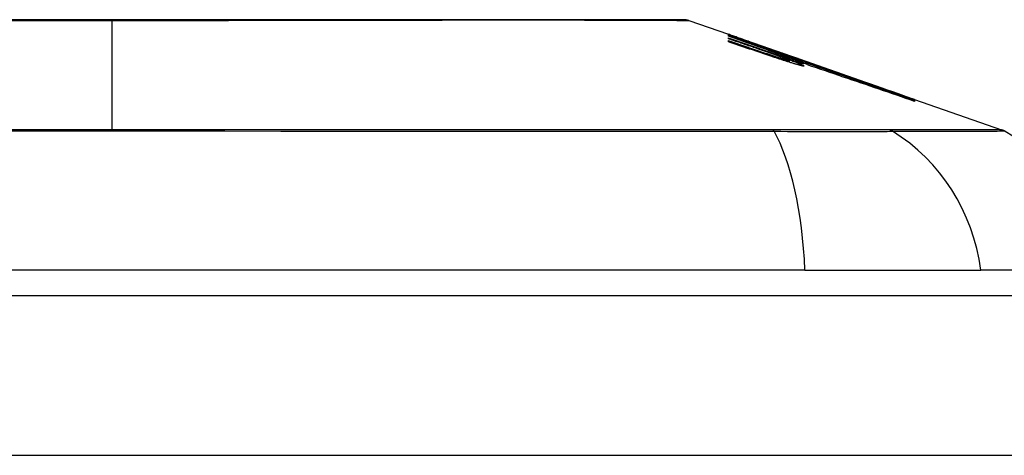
# Model space of a CAD drawing. Header units: inches. Extents: x 17 to 570, y 51 to 268.
# Tile 217 of 256: x 81.265 to 81.874, y 267.286 to 267.555. Entities that reach past the tile are written whole.
import ezdxf

# ---------------------------------------------------------------- set-up
doc = ezdxf.new("R2010")
doc.units = ezdxf.units.IN
doc.header["$MEASUREMENT"] = 0
doc.layers.add('Visible Edges(ANSI)', color=7, linetype='Continuous', lineweight=25)
doc.layers.add('Visible Tangent Edges(ANSI)', color=7, linetype='Continuous', lineweight=25)

msp = doc.modelspace()

# ---------------------------------------------------------------- linework, layer by layer
at = {"layer": 'Visible Edges(ANSI)'}
for p, q in [((81.67884, 267.55499), (81.70329, 267.54643)), ((81.70329, 267.54641), (81.70329, 267.54643)), ((81.70329, 267.54577), (81.70329, 267.54613)), ((81.70329, 267.54513), (81.70329, 267.54557)), ((81.72204, 267.5386), (81.70329, 267.54513)), ((81.70329, 267.54362), (81.70329, 267.54427)), ((81.70981, 267.54415), (81.75116, 267.52967)), ((81.70329, 267.54165), (81.70329, 267.54247)), ((81.71954, 267.54059), (81.71954, 267.54061)), ((81.71954, 267.54059), (81.71954, 267.54036)), ((81.72654, 267.53822), (81.72654, 267.538)), ((81.73348, 267.53569), (81.73348, 267.53566)), ((81.73348, 267.53566), (81.73348, 267.53545)), ((81.73854, 267.53156), (81.73854, 267.53131)), ((81.74879, 267.52933), (81.74079, 267.53209)), ((81.74079, 267.53209), (81.74079, 267.532)), ((81.74079, 267.532), (81.74079, 267.53169)), ((81.74092, 267.53159), (81.74092, 267.53078)), ((81.74092, 267.53018), (81.74092, 267.52915)), ((81.74604, 267.53017), (81.75116, 267.52841)), ((81.74879, 267.5305), (81.74879, 267.53042)), ((81.74879, 267.53013), (81.74879, 267.52979)), ((81.74879, 267.52965), (81.74879, 267.52933)), ((81.75116, 267.52957), (81.75116, 267.52967)), ((81.75116, 267.52967), (81.81749, 267.50646)), ((81.75116, 267.52957), (81.75116, 267.52949)), ((81.75116, 267.52887), (81.75116, 267.52933)), ((81.75116, 267.52841), (81.75116, 267.52876)), ((81.75116, 267.52841), (81.75116, 267.52812)), ((81.75229, 267.52745), (81.75229, 267.52743)), ((81.81749, 267.50646), (81.81749, 267.50634)), ((81.81854, 267.50609), (81.81854, 267.50597)), ((81.81854, 267.50609), (81.87238, 267.48725)), ((81.81854, 267.50594), (81.81854, 267.50556)), ((81.81854, 267.50548), (81.81854, 267.50485)), ((81.75072, 267.40034), (80.89334, 267.40034)), ((81.75072, 267.40034), (81.85951, 267.40034)), ((81.93227, 267.40034), (81.85951, 267.40034)), ((77.17103, 267.38459), (136.77603, 267.38459))]:
    msp.add_line(p, q, dxfattribs=at)
at = {"layer": 'Visible Edges(ANSI)', "flags": 128}
for points in [[(81.67723, 267.55526), (81.6768, 267.55526), (81.67551, 267.55527), (81.67338, 267.55527), (81.67041, 267.55528), (81.66661, 267.55529), (81.66197, 267.55531), (81.65649, 267.55532), (81.6502, 267.55533), (81.64311, 267.55535), (81.63525, 267.55537), (81.62665, 267.55538), (81.61735, 267.5554), (81.60736, 267.55542), (81.59667, 267.55543), (81.58532, 267.55545), (81.57334, 267.55545), (81.56075, 267.55545), (81.54758, 267.55543), (81.53387, 267.55542), (81.51967, 267.5554), (81.50496, 267.55538), (81.48978, 267.55537), (81.47419, 267.55535), (81.45824, 267.55533), (81.44199, 267.55532), (81.4255, 267.55531), (81.40874, 267.55529), (81.39173, 267.55528), (81.37454, 267.55527), (81.35723, 267.55527), (81.33985, 267.55526), (81.32248, 267.55526), (81.30509, 267.55526), (81.28769, 267.55527), (81.27033, 267.55527), (81.25307, 267.55528)], [(81.70329, 267.54642), (81.70426, 267.54608), (81.70523, 267.54574), (81.7062, 267.54541), (81.70718, 267.54507), (81.70815, 267.54473), (81.70912, 267.54439), (81.71009, 267.54405), (81.71107, 267.54371), (81.71204, 267.54337), (81.71301, 267.54302), (81.71399, 267.54268), (81.71496, 267.54234), (81.71593, 267.54199), (81.7169, 267.54165), (81.71787, 267.54131), (81.71884, 267.54096), (81.71981, 267.54062), (81.72077, 267.54028), (81.72174, 267.53993), (81.7227, 267.53959), (81.72366, 267.53925), (81.72462, 267.5389), (81.72558, 267.53856), (81.72654, 267.53822)], [(81.71954, 267.54061), (81.71887, 267.54085), (81.7182, 267.5411), (81.71752, 267.54134), (81.71685, 267.54158), (81.71617, 267.54182), (81.7155, 267.54206), (81.71482, 267.5423), (81.71415, 267.54254), (81.71347, 267.54279), (81.71279, 267.54303), (81.71211, 267.54327), (81.71144, 267.54351), (81.71076, 267.54375), (81.71008, 267.54399), (81.7094, 267.54424), (81.70872, 267.54448), (81.70804, 267.54472), (81.70736, 267.54496), (81.70668, 267.5452), (81.706, 267.54544), (81.70532, 267.54568), (81.70465, 267.54592), (81.70397, 267.54617), (81.70329, 267.54641)], [(81.70329, 267.54613), (81.70397, 267.5459), (81.70464, 267.54567), (81.70532, 267.54544), (81.706, 267.54521), (81.70668, 267.54498), (81.70736, 267.54475), (81.70803, 267.54452), (81.70871, 267.54429), (81.70939, 267.54406), (81.71007, 267.54383), (81.71075, 267.54359), (81.71142, 267.54336), (81.7121, 267.54313), (81.71278, 267.5429), (81.71346, 267.54267), (81.71413, 267.54244), (81.71481, 267.54221), (81.71549, 267.54197), (81.71616, 267.54174), (81.71684, 267.54151), (81.71751, 267.54128), (81.71819, 267.54105), (81.71886, 267.54082), (81.71954, 267.54059)], [(81.72669, 267.53795), (81.72572, 267.53827), (81.72475, 267.5386), (81.72378, 267.53893), (81.72281, 267.53926), (81.72184, 267.53958), (81.72087, 267.53991), (81.71989, 267.54024), (81.71892, 267.54057), (81.71794, 267.54089), (81.71697, 267.54122), (81.71599, 267.54155), (81.71501, 267.54187), (81.71404, 267.5422), (81.71306, 267.54253), (81.71208, 267.54285), (81.7111, 267.54318), (81.71013, 267.5435), (81.70915, 267.54383), (81.70817, 267.54415), (81.70719, 267.54448), (81.70622, 267.5448), (81.70524, 267.54513), (81.70426, 267.54545), (81.70329, 267.54577)], [(81.70329, 267.54557), (81.70518, 267.54491), (81.70707, 267.54425), (81.70897, 267.54359), (81.71086, 267.54292), (81.71276, 267.54226), (81.71466, 267.54159), (81.71655, 267.54093), (81.71845, 267.54026), (81.72035, 267.5396), (81.72225, 267.53893), (81.72415, 267.53827), (81.72605, 267.5376), (81.72795, 267.53694), (81.72985, 267.53627), (81.73175, 267.53561), (81.73365, 267.53495), (81.73554, 267.53428), (81.73744, 267.53362), (81.73933, 267.53295), (81.74123, 267.53229), (81.74312, 267.53163), (81.74501, 267.53097), (81.7469, 267.53031), (81.74879, 267.52965)], [(81.70329, 267.54427), (81.70449, 267.54386), (81.70568, 267.54344), (81.70688, 267.54303), (81.70808, 267.54262), (81.70928, 267.5422), (81.71047, 267.54179), (81.71167, 267.54138), (81.71287, 267.54096), (81.71407, 267.54055), (81.71527, 267.54014), (81.71647, 267.53972), (81.71767, 267.53931), (81.71887, 267.53889), (81.72007, 267.53848), (81.72127, 267.53807), (81.72247, 267.53765), (81.72366, 267.53724), (81.72486, 267.53683), (81.72606, 267.53641), (81.72726, 267.536), (81.72845, 267.53559), (81.72965, 267.53517), (81.73084, 267.53476), (81.73204, 267.53435)], [(81.72204, 267.5372), (81.72126, 267.53747), (81.72048, 267.53774), (81.7197, 267.53801), (81.71892, 267.53827), (81.71814, 267.53854), (81.71735, 267.53881), (81.71657, 267.53908), (81.71579, 267.53934), (81.71501, 267.53961), (81.71423, 267.53988), (81.71345, 267.54014), (81.71267, 267.54041), (81.71188, 267.54068), (81.7111, 267.54095), (81.71032, 267.54121), (81.70954, 267.54148), (81.70876, 267.54175), (81.70798, 267.54202), (81.70719, 267.54228), (81.70641, 267.54255), (81.70563, 267.54282), (81.70485, 267.54308), (81.70407, 267.54335), (81.70329, 267.54362)], [(81.70329, 267.54247), (81.70449, 267.54207), (81.70568, 267.54167), (81.70688, 267.54126), (81.70808, 267.54086), (81.70928, 267.54046), (81.71048, 267.54005), (81.71168, 267.53965), (81.71287, 267.53925), (81.71407, 267.53884), (81.71527, 267.53844), (81.71647, 267.53803), (81.71767, 267.53763), (81.71887, 267.53723), (81.72007, 267.53682), (81.72127, 267.53642), (81.72247, 267.53601), (81.72367, 267.53561), (81.72486, 267.5352), (81.72606, 267.5348), (81.72726, 267.5344), (81.72845, 267.53399), (81.72965, 267.53359), (81.73084, 267.53318), (81.73204, 267.53278)], [(81.73185, 267.53209), (81.73067, 267.53249), (81.72948, 267.53289), (81.72829, 267.53328), (81.7271, 267.53368), (81.72591, 267.53408), (81.72472, 267.53448), (81.72353, 267.53488), (81.72234, 267.53528), (81.72115, 267.53568), (81.71996, 267.53608), (81.71877, 267.53648), (81.71758, 267.53687), (81.71639, 267.53727), (81.7152, 267.53767), (81.714, 267.53807), (81.71281, 267.53847), (81.71162, 267.53887), (81.71043, 267.53926), (81.70924, 267.53966), (81.70805, 267.54006), (81.70686, 267.54046), (81.70567, 267.54085), (81.70448, 267.54125), (81.70329, 267.54165)], [(81.73607, 267.53359), (81.73553, 267.53378), (81.73499, 267.53398), (81.73444, 267.53418), (81.73389, 267.53439), (81.73333, 267.53459), (81.73277, 267.53479), (81.7322, 267.535), (81.73163, 267.5352), (81.73105, 267.53541), (81.73047, 267.53562), (81.72989, 267.53582), (81.72931, 267.53603), (81.72872, 267.53624), (81.72812, 267.53645), (81.72753, 267.53667), (81.72693, 267.53688), (81.72633, 267.53709), (81.72572, 267.53731), (81.72511, 267.53752), (81.7245, 267.53773), (81.72389, 267.53795), (81.72328, 267.53816), (81.72266, 267.53838), (81.72204, 267.5386)], [(81.73607, 267.53225), (81.73553, 267.53245), (81.73499, 267.53264), (81.73444, 267.53284), (81.73388, 267.53305), (81.73332, 267.53325), (81.73276, 267.53345), (81.73219, 267.53365), (81.73162, 267.53386), (81.73104, 267.53406), (81.73047, 267.53427), (81.72988, 267.53448), (81.7293, 267.53468), (81.72871, 267.53489), (81.72812, 267.5351), (81.72752, 267.53531), (81.72692, 267.53552), (81.72632, 267.53573), (81.72572, 267.53594), (81.72511, 267.53615), (81.7245, 267.53636), (81.72389, 267.53657), (81.72327, 267.53678), (81.72266, 267.53699), (81.72204, 267.5372)], [(81.72654, 267.53822), (81.72747, 267.5379), (81.72839, 267.53758), (81.72932, 267.53726), (81.73025, 267.53694), (81.73118, 267.53662), (81.73211, 267.5363), (81.73304, 267.53597), (81.73397, 267.53565), (81.7349, 267.53533), (81.73583, 267.53501), (81.73676, 267.53469), (81.73769, 267.53436), (81.73862, 267.53404), (81.73955, 267.53372), (81.74047, 267.5334), (81.7414, 267.53308), (81.74233, 267.53275), (81.74325, 267.53243), (81.74418, 267.53211), (81.7451, 267.53179), (81.74603, 267.53147), (81.74695, 267.53114), (81.74787, 267.53082), (81.74879, 267.5305)], [(81.74879, 267.52979), (81.74789, 267.53012), (81.74699, 267.53046), (81.74608, 267.53079), (81.74517, 267.53113), (81.74426, 267.53147), (81.74335, 267.53181), (81.74243, 267.53215), (81.74151, 267.53249), (81.74059, 267.53283), (81.73967, 267.53317), (81.73875, 267.53351), (81.73782, 267.53385), (81.73689, 267.53419), (81.73597, 267.53453), (81.73504, 267.53488), (81.73411, 267.53522), (81.73318, 267.53556), (81.73225, 267.5359), (81.73132, 267.53624), (81.7304, 267.53659), (81.72947, 267.53693), (81.72854, 267.53727), (81.72761, 267.53761), (81.72669, 267.53795)], [(81.74404, 267.52819), (81.74355, 267.52834), (81.74305, 267.52849), (81.74255, 267.52865), (81.74205, 267.5288), (81.74155, 267.52896), (81.74104, 267.52911), (81.74053, 267.52927), (81.74003, 267.52943), (81.73952, 267.52959), (81.73901, 267.52975), (81.73849, 267.52992), (81.73798, 267.53008), (81.73747, 267.53025), (81.73695, 267.53041), (81.73644, 267.53058), (81.73593, 267.53074), (81.73541, 267.53091), (81.7349, 267.53108), (81.73439, 267.53124), (81.73388, 267.53141), (81.73337, 267.53158), (81.73286, 267.53175), (81.73236, 267.53192), (81.73185, 267.53209)], [(81.73204, 267.53435), (81.73228, 267.53426), (81.73253, 267.53418), (81.73278, 267.53409), (81.73303, 267.53401), (81.73328, 267.53393), (81.73352, 267.53384), (81.73377, 267.53376), (81.73402, 267.53367), (81.73427, 267.53359), (81.73452, 267.53351), (81.73477, 267.53342), (81.73502, 267.53334), (81.73527, 267.53326), (81.73551, 267.53318), (81.73576, 267.5331), (81.736, 267.53302), (81.73625, 267.53294), (81.73649, 267.53286), (81.73673, 267.53278), (81.73697, 267.5327), (81.73721, 267.53263), (81.73745, 267.53255), (81.73768, 267.53247), (81.73791, 267.5324)], [(81.73204, 267.53278), (81.73228, 267.5327), (81.73253, 267.53261), (81.73278, 267.53253), (81.73303, 267.53245), (81.73327, 267.53237), (81.73352, 267.53228), (81.73377, 267.5322), (81.73402, 267.53212), (81.73427, 267.53204), (81.73452, 267.53196), (81.73477, 267.53188), (81.73502, 267.5318), (81.73527, 267.53172), (81.73551, 267.53164), (81.73576, 267.53156), (81.736, 267.53149), (81.73625, 267.53141), (81.73649, 267.53133), (81.73673, 267.53126), (81.73697, 267.53118), (81.73721, 267.53111), (81.73745, 267.53104), (81.73768, 267.53097), (81.73791, 267.5309)], [(81.74879, 267.53042), (81.74815, 267.53064), (81.74752, 267.53086), (81.74688, 267.53108), (81.74624, 267.5313), (81.74561, 267.53152), (81.74497, 267.53174), (81.74433, 267.53196), (81.74369, 267.53218), (81.74305, 267.5324), (81.74242, 267.53262), (81.74178, 267.53284), (81.74114, 267.53306), (81.7405, 267.53328), (81.73986, 267.5335), (81.73922, 267.53372), (81.73859, 267.53394), (81.73795, 267.53416), (81.73731, 267.53438), (81.73667, 267.5346), (81.73603, 267.53481), (81.73539, 267.53503), (81.73475, 267.53525), (81.73411, 267.53547), (81.73348, 267.53569)], [(81.73348, 267.53566), (81.73412, 267.53543), (81.73476, 267.5352), (81.7354, 267.53497), (81.73604, 267.53474), (81.73668, 267.53451), (81.73732, 267.53428), (81.73796, 267.53405), (81.7386, 267.53381), (81.73924, 267.53358), (81.73988, 267.53335), (81.74052, 267.53312), (81.74116, 267.53289), (81.7418, 267.53266), (81.74244, 267.53243), (81.74307, 267.5322), (81.74371, 267.53196), (81.74435, 267.53173), (81.74499, 267.5315), (81.74562, 267.53127), (81.74626, 267.53104), (81.74689, 267.53081), (81.74752, 267.53058), (81.74816, 267.53035), (81.74879, 267.53013)], [(81.74089, 267.53162), (81.74084, 267.53166), (81.74077, 267.5317), (81.74069, 267.53174), (81.7406, 267.53179), (81.74049, 267.53184), (81.74037, 267.5319), (81.74023, 267.53196), (81.74008, 267.53203), (81.73992, 267.5321), (81.73974, 267.53218), (81.73955, 267.53226), (81.73934, 267.53234), (81.73913, 267.53243), (81.7389, 267.53252), (81.73866, 267.53261), (81.73841, 267.53271), (81.73815, 267.53281), (81.73788, 267.53291), (81.7376, 267.53302), (81.73731, 267.53313), (81.73702, 267.53324), (81.73671, 267.53335), (81.7364, 267.53347), (81.73607, 267.53359)], [(81.74089, 267.53022), (81.74084, 267.53025), (81.74077, 267.5303), (81.74069, 267.53035), (81.7406, 267.5304), (81.74049, 267.53046), (81.74037, 267.53052), (81.74023, 267.53059), (81.74008, 267.53066), (81.73991, 267.53073), (81.73973, 267.53081), (81.73954, 267.53089), (81.73934, 267.53098), (81.73913, 267.53107), (81.7389, 267.53116), (81.73866, 267.53126), (81.73841, 267.53136), (81.73815, 267.53146), (81.73788, 267.53157), (81.7376, 267.53167), (81.73731, 267.53178), (81.73702, 267.5319), (81.73671, 267.53201), (81.7364, 267.53213), (81.73607, 267.53225)], [(81.81854, 267.50597), (81.81522, 267.50713), (81.81189, 267.5083), (81.80853, 267.50947), (81.80516, 267.51065), (81.80176, 267.51183), (81.79836, 267.51302), (81.79494, 267.51421), (81.79151, 267.51541), (81.78807, 267.51661), (81.78463, 267.51782), (81.78117, 267.51902), (81.77771, 267.52023), (81.77425, 267.52144), (81.77079, 267.52265), (81.76733, 267.52385), (81.76386, 267.52506), (81.76041, 267.52627), (81.75695, 267.52747), (81.75351, 267.52868), (81.75007, 267.52987), (81.74664, 267.53107), (81.74323, 267.53226), (81.73983, 267.53345), (81.73644, 267.53463)], [(81.73644, 267.53463), (81.73705, 267.53442), (81.73767, 267.53421), (81.73828, 267.534), (81.7389, 267.53379), (81.73951, 267.53358), (81.74012, 267.53337), (81.74074, 267.53316), (81.74135, 267.53295), (81.74197, 267.53274), (81.74258, 267.53253), (81.74319, 267.53231), (81.74381, 267.5321), (81.74442, 267.53189), (81.74504, 267.53168), (81.74565, 267.53147), (81.74626, 267.53126), (81.74688, 267.53105), (81.74749, 267.53084), (81.7481, 267.53063), (81.74872, 267.53042), (81.74933, 267.53021), (81.74994, 267.52999), (81.75055, 267.52978), (81.75116, 267.52957)], [(81.73791, 267.5324), (81.73815, 267.53233), (81.73838, 267.53226), (81.7386, 267.53219), (81.73881, 267.53212), (81.73902, 267.53206), (81.73922, 267.532), (81.73941, 267.53194), (81.73959, 267.53189), (81.73977, 267.53184), (81.73993, 267.53179), (81.74008, 267.53175), (81.74022, 267.53172), (81.74035, 267.53168), (81.74047, 267.53165), (81.74057, 267.53163), (81.74066, 267.53161), (81.74074, 267.53159), (81.7408, 267.53158), (81.74085, 267.53158), (81.74089, 267.53158), (81.74091, 267.53158), (81.74092, 267.53159), (81.74091, 267.53161), (81.74089, 267.53162)], [(81.73791, 267.5309), (81.73815, 267.53083), (81.73838, 267.53076), (81.7386, 267.53069), (81.73881, 267.53063), (81.73902, 267.53057), (81.73922, 267.53052), (81.73941, 267.53046), (81.7396, 267.53041), (81.73977, 267.53037), (81.73993, 267.53033), (81.74008, 267.53029), (81.74022, 267.53026), (81.74035, 267.53023), (81.74047, 267.5302), (81.74057, 267.53018), (81.74066, 267.53017), (81.74074, 267.53016), (81.7408, 267.53015), (81.74085, 267.53015), (81.74089, 267.53015), (81.74091, 267.53016), (81.74092, 267.53018), (81.74091, 267.53019), (81.74089, 267.53022)], [(81.74404, 267.52977), (81.74381, 267.52985), (81.74359, 267.52992), (81.74336, 267.52999), (81.74314, 267.53006), (81.74291, 267.53014), (81.74268, 267.53021), (81.74246, 267.53028), (81.74223, 267.53036), (81.742, 267.53043), (81.74177, 267.5305), (81.74154, 267.53058), (81.74131, 267.53065), (81.74108, 267.53073), (81.74085, 267.5308), (81.74062, 267.53088), (81.74039, 267.53095), (81.74016, 267.53103), (81.73993, 267.5311), (81.7397, 267.53118), (81.73947, 267.53125), (81.73924, 267.53133), (81.739, 267.53141), (81.73877, 267.53148), (81.73854, 267.53156)], [(81.73854, 267.53156), (81.73937, 267.53126), (81.74018, 267.53097), (81.74097, 267.53068), (81.74174, 267.53039), (81.74248, 267.53011), (81.7432, 267.52984), (81.74389, 267.52958), (81.74455, 267.52932), (81.74518, 267.52907), (81.74577, 267.52883), (81.74634, 267.52861), (81.74687, 267.52839), (81.74736, 267.52818), (81.74781, 267.52798), (81.74822, 267.5278), (81.7486, 267.52763), (81.74893, 267.52747), (81.74922, 267.52732), (81.74947, 267.52719), (81.74967, 267.52707), (81.74982, 267.52696), (81.74993, 267.52687), (81.75, 267.52679), (81.75002, 267.52673)], [(81.74079, 267.532), (81.74147, 267.53175), (81.74214, 267.5315), (81.74279, 267.53126), (81.74341, 267.53103), (81.74402, 267.5308), (81.7446, 267.53058), (81.74515, 267.53036), (81.74569, 267.53015), (81.74619, 267.52995), (81.74667, 267.52976), (81.74712, 267.52958), (81.74755, 267.52941), (81.74794, 267.52924), (81.7483, 267.52909), (81.74862, 267.52895), (81.74892, 267.52881), (81.74918, 267.52869), (81.74941, 267.52858), (81.7496, 267.52848), (81.74975, 267.52839), (81.74987, 267.52831), (81.74996, 267.52824), (81.75001, 267.52819), (81.75002, 267.52815)], [(81.74254, 267.53245), (81.74568, 267.53135), (81.74883, 267.53025), (81.75199, 267.52915), (81.75516, 267.52805), (81.75834, 267.52694), (81.76153, 267.52583), (81.76472, 267.52472), (81.76791, 267.5236), (81.77111, 267.52249), (81.77431, 267.52137), (81.77751, 267.52026), (81.78071, 267.51914), (81.7839, 267.51803), (81.78709, 267.51691), (81.79028, 267.5158), (81.79346, 267.51469), (81.79664, 267.51358), (81.7998, 267.51248), (81.80296, 267.51138), (81.8061, 267.51028), (81.80923, 267.50919), (81.81235, 267.5081), (81.81545, 267.50702), (81.81854, 267.50594)], [(81.75116, 267.52933), (81.75081, 267.52946), (81.75045, 267.52959), (81.75009, 267.52972), (81.74973, 267.52985), (81.74937, 267.52998), (81.74901, 267.53011), (81.74865, 267.53024), (81.74829, 267.53037), (81.74794, 267.5305), (81.74758, 267.53063), (81.74722, 267.53076), (81.74686, 267.53089), (81.7465, 267.53102), (81.74614, 267.53115), (81.74578, 267.53128), (81.74542, 267.53141), (81.74506, 267.53154), (81.7447, 267.53167), (81.74434, 267.5318), (81.74398, 267.53193), (81.74362, 267.53206), (81.74326, 267.53219), (81.7429, 267.53232), (81.74254, 267.53245)], [(81.75002, 267.52815), (81.75, 267.52813), (81.74996, 267.52813), (81.74989, 267.52813), (81.74981, 267.52814), (81.74969, 267.52815), (81.74956, 267.52818), (81.7494, 267.52821), (81.74922, 267.52825), (81.74902, 267.5283), (81.7488, 267.52836), (81.74855, 267.52842), (81.74829, 267.52849), (81.74801, 267.52857), (81.74772, 267.52865), (81.74741, 267.52874), (81.74708, 267.52884), (81.74674, 267.52894), (81.74638, 267.52905), (81.74602, 267.52916), (81.74564, 267.52927), (81.74525, 267.52939), (81.74485, 267.52952), (81.74445, 267.52964), (81.74404, 267.52977)], [(81.75002, 267.52673), (81.75, 267.52671), (81.74996, 267.5267), (81.7499, 267.52669), (81.74981, 267.52669), (81.7497, 267.5267), (81.74957, 267.52672), (81.74941, 267.52675), (81.74923, 267.52678), (81.74904, 267.52682), (81.74881, 267.52687), (81.74857, 267.52692), (81.74831, 267.52699), (81.74804, 267.52706), (81.74774, 267.52713), (81.74743, 267.52721), (81.7471, 267.5273), (81.74676, 267.5274), (81.7464, 267.5275), (81.74603, 267.5276), (81.74565, 267.52771), (81.74526, 267.52782), (81.74486, 267.52794), (81.74445, 267.52806), (81.74404, 267.52819)], [(81.75229, 267.52743), (81.75229, 267.52746), (81.75227, 267.5275), (81.75222, 267.52755), (81.75215, 267.5276), (81.75205, 267.52767), (81.75193, 267.52774), (81.75179, 267.52781), (81.75162, 267.5279), (81.75143, 267.52799), (81.75121, 267.52809), (81.75098, 267.5282), (81.75072, 267.52831), (81.75044, 267.52844), (81.75013, 267.52856), (81.74981, 267.5287), (81.74946, 267.52884), (81.7491, 267.52899), (81.74871, 267.52914), (81.74831, 267.5293), (81.74789, 267.52946), (81.74745, 267.52963), (81.747, 267.52981), (81.74653, 267.52999), (81.74604, 267.53017)], [(81.81854, 267.50556), (81.81578, 267.50651), (81.81302, 267.50747), (81.81024, 267.50843), (81.80745, 267.5094), (81.80466, 267.51037), (81.80186, 267.51134), (81.79906, 267.51231), (81.79624, 267.51328), (81.79343, 267.51426), (81.79061, 267.51524), (81.78778, 267.51621), (81.78496, 267.51719), (81.78213, 267.51817), (81.7793, 267.51915), (81.77648, 267.52013), (81.77365, 267.5211), (81.77082, 267.52208), (81.768, 267.52306), (81.76518, 267.52403), (81.76237, 267.525), (81.75956, 267.52597), (81.75675, 267.52694), (81.75395, 267.5279), (81.75116, 267.52887)], [(81.75116, 267.52876), (81.75395, 267.5278), (81.75675, 267.52683), (81.75956, 267.52587), (81.76237, 267.5249), (81.76518, 267.52393), (81.768, 267.52296), (81.77082, 267.52198), (81.77365, 267.52101), (81.77648, 267.52003), (81.7793, 267.51906), (81.78213, 267.51808), (81.78496, 267.5171), (81.78778, 267.51613), (81.79061, 267.51515), (81.79343, 267.51418), (81.79624, 267.5132), (81.79905, 267.51223), (81.80186, 267.51126), (81.80466, 267.51029), (81.80745, 267.50932), (81.81024, 267.50836), (81.81301, 267.5074), (81.81578, 267.50644), (81.81854, 267.50548)], [(81.81854, 267.50485), (81.81582, 267.50578), (81.8131, 267.50671), (81.81037, 267.50765), (81.80763, 267.50859), (81.80488, 267.50953), (81.80212, 267.51047), (81.79937, 267.51141), (81.7966, 267.51236), (81.79383, 267.51331), (81.79106, 267.51425), (81.78829, 267.5152), (81.78551, 267.51615), (81.78274, 267.51709), (81.77996, 267.51804), (81.77718, 267.51899), (81.7744, 267.51993), (81.77163, 267.52088), (81.76885, 267.52182), (81.76608, 267.52276), (81.76331, 267.5237), (81.76055, 267.52464), (81.75779, 267.52557), (81.75504, 267.5265), (81.75229, 267.52743)]]:
    msp.add_lwpolyline(points, dxfattribs=at)
at = {"layer": 'Visible Edges(ANSI)'}
for centre, radius, start, end in [((81.67722, 267.55034), 0.00492, 70.70995, 89.82686), ((81.86913, 267.47796), 0.00984, 60.18311, 70.70995), ((81.81529, 267.38402), 0.11811, 7.9413, 60.18311)]:
    msp.add_arc(centre, radius, start, end, dxfattribs=at)
at = {"layer": 'Visible Tangent Edges(ANSI)'}
for p, q in [((81.32203, 267.55526), (81.32203, 267.55499)), ((81.32203, 267.48725), (81.32203, 267.55499)), ((81.73204, 267.53435), (81.73204, 267.53371)), ((81.73204, 267.53278), (81.73204, 267.53203)), ((81.73791, 267.5324), (81.73791, 267.53155)), ((81.73791, 267.5309), (81.73791, 267.5301)), ((81.73084, 267.48729), (81.73037, 267.48728)), ((81.80276, 267.48728), (81.80259, 267.48729)), ((136.77603, 267.28559), (77.17103, 267.28559))]:
    msp.add_line(p, q, dxfattribs=at)
at = {"layer": 'Visible Tangent Edges(ANSI)', "flags": 128}
for points in [[(81.32203, 267.55499), (81.33237, 267.55499), (81.34271, 267.55499), (81.35305, 267.55499), (81.36338, 267.555), (81.37367, 267.55501), (81.38392, 267.55502), (81.39412, 267.55503), (81.40424, 267.55504), (81.41429, 267.55505), (81.42424, 267.55506), (81.43409, 267.55508), (81.44386, 267.55509), (81.45353, 267.55511), (81.46311, 267.55512), (81.47258, 267.55514), (81.48192, 267.55516), (81.49112, 267.55517), (81.50017, 267.55519), (81.50906, 267.55521), (81.51778, 267.55523), (81.52633, 267.55524), (81.53471, 267.55526), (81.5429, 267.55528), (81.55091, 267.55529)], [(81.55091, 267.55529), (81.55291, 267.5553), (81.55491, 267.5553), (81.55689, 267.5553), (81.55886, 267.5553), (81.56082, 267.55531), (81.56277, 267.55531), (81.5647, 267.55531), (81.56662, 267.55531), (81.56852, 267.55531), (81.57042, 267.55531), (81.5723, 267.55532), (81.57416, 267.55532), (81.57602, 267.55532), (81.57786, 267.55531), (81.57968, 267.55531), (81.5815, 267.55531), (81.58329, 267.55531), (81.58508, 267.55531), (81.58685, 267.55531), (81.58861, 267.5553), (81.59035, 267.5553), (81.59208, 267.5553), (81.59379, 267.5553), (81.59549, 267.55529)], [(81.59549, 267.55529), (81.60201, 267.55528), (81.60829, 267.55526), (81.61434, 267.55524), (81.62015, 267.55523), (81.6257, 267.55521), (81.63101, 267.55519), (81.63606, 267.55517), (81.64086, 267.55516), (81.64538, 267.55514), (81.64964, 267.55512), (81.65362, 267.55511), (81.65732, 267.55509), (81.66073, 267.55508), (81.66386, 267.55506), (81.66669, 267.55505), (81.66923, 267.55504), (81.67147, 267.55503), (81.67342, 267.55502), (81.67507, 267.55501), (81.67643, 267.555), (81.67748, 267.55499), (81.67824, 267.55499), (81.67869, 267.55499), (81.67884, 267.55499)], [(81.26022, 267.55502), (81.27047, 267.55501), (81.28077, 267.555), (81.29108, 267.55499), (81.3014, 267.55499), (81.31173, 267.55499), (81.32203, 267.55499)], [(81.32203, 267.48725), (81.30475, 267.48725), (81.28745, 267.48725), (81.27016, 267.48725), (81.25286, 267.48725)], [(81.25299, 267.48649), (81.28769, 267.4865), (81.32238, 267.4865), (81.35707, 267.4865), (81.39177, 267.48649), (81.42646, 267.48648), (81.46109, 267.48647), (81.49564, 267.48646), (81.53005, 267.48644), (81.56429, 267.48642), (81.59831, 267.4864), (81.63208, 267.48637), (81.66556, 267.48635), (81.69874, 267.48632), (81.73162, 267.4863)], [(81.73037, 267.48728), (81.71401, 267.48728), (81.69759, 267.48728), (81.68108, 267.48728), (81.66451, 267.48728), (81.64785, 267.48728), (81.63112, 267.48728), (81.61431, 267.48728), (81.59743, 267.48727), (81.58049, 267.48727), (81.56348, 267.48727), (81.54643, 267.48727), (81.52932, 267.48727), (81.51217, 267.48726), (81.49498, 267.48726), (81.47775, 267.48726), (81.4605, 267.48726), (81.44322, 267.48726), (81.42592, 267.48725), (81.40861, 267.48725), (81.39129, 267.48725), (81.37397, 267.48725), (81.35665, 267.48725), (81.33934, 267.48725), (81.32203, 267.48725)], [(81.80259, 267.48729), (81.80105, 267.48729), (81.79935, 267.48729), (81.79751, 267.48729), (81.79553, 267.48729), (81.7934, 267.48728), (81.79114, 267.48728), (81.78874, 267.48728), (81.78621, 267.48728), (81.78354, 267.48728), (81.78076, 267.48728), (81.77785, 267.48728), (81.77481, 267.48728), (81.77167, 267.48728), (81.76841, 267.48728), (81.76505, 267.48728), (81.76159, 267.48728), (81.75804, 267.48728), (81.75439, 267.48728), (81.75065, 267.48728), (81.74683, 267.48728), (81.74293, 267.48729), (81.73897, 267.48729), (81.73493, 267.48729), (81.73084, 267.48729)], [(81.73162, 267.4863), (81.73581, 267.48629), (81.73994, 267.48627), (81.74401, 267.48627), (81.74801, 267.48626), (81.75192, 267.48625), (81.75575, 267.48625), (81.75949, 267.48624), (81.76314, 267.48624), (81.76669, 267.48623), (81.77013, 267.48623), (81.77346, 267.48623), (81.77668, 267.48623), (81.77978, 267.48623), (81.78275, 267.48623), (81.7856, 267.48623), (81.78831, 267.48624), (81.79089, 267.48624), (81.79333, 267.48624), (81.79562, 267.48625), (81.79777, 267.48626), (81.79977, 267.48627), (81.80162, 267.48627), (81.80332, 267.48629), (81.80485, 267.4863)], [(81.87238, 267.48725), (81.87226, 267.48725), (81.87189, 267.48725), (81.87128, 267.48725), (81.87043, 267.48725), (81.86934, 267.48725), (81.868, 267.48725), (81.86641, 267.48726), (81.86458, 267.48726), (81.86251, 267.48726), (81.86019, 267.48726), (81.85763, 267.48726), (81.85483, 267.48727), (81.85178, 267.48727), (81.8485, 267.48727), (81.84497, 267.48727), (81.84121, 267.48727), (81.83721, 267.48728), (81.83298, 267.48728), (81.82851, 267.48728), (81.82382, 267.48728), (81.81889, 267.48728), (81.81374, 267.48728), (81.80839, 267.48728), (81.80276, 267.48728)], [(81.80485, 267.4863), (81.81041, 267.48632), (81.81578, 267.48632), (81.82091, 267.48634), (81.82582, 267.48635), (81.83049, 267.48636), (81.83493, 267.48637), (81.83913, 267.48638), (81.84311, 267.4864), (81.84684, 267.48641), (81.85034, 267.48642), (81.8536, 267.48643), (81.85662, 267.48644), (81.8594, 267.48645), (81.86194, 267.48646), (81.86424, 267.48646), (81.8663, 267.48647), (81.86811, 267.48648), (81.86968, 267.48648), (81.87101, 267.48649), (81.87209, 267.48649), (81.87294, 267.48649), (81.87354, 267.4865), (81.8739, 267.4865), (81.87402, 267.4865)]]:
    msp.add_lwpolyline(points, dxfattribs=at)
at = {"layer": 'Visible Tangent Edges(ANSI)'}
for centre, major_axis, ratio, start_param, end_param in [((81.72999, 267.47777), (0.00003, 0.00984), 0.32572, 5.760249, 6.023956), ((81.71212, 267.38402), (0, 0.11811), 0.32996, 4.850991, 5.75935), ((81.8002, 267.47777), (-0.00008, 0.00984), 0.945463, 5.751833, 6.01554), ((81.74908, 267.38402), (0, 0.11811), 0.943995, 4.850991, 5.75935)]:
    msp.add_ellipse(centre, major_axis=major_axis, ratio=ratio, start_param=start_param, end_param=end_param, dxfattribs=at)

doc.saveas('drawing.dxf')
